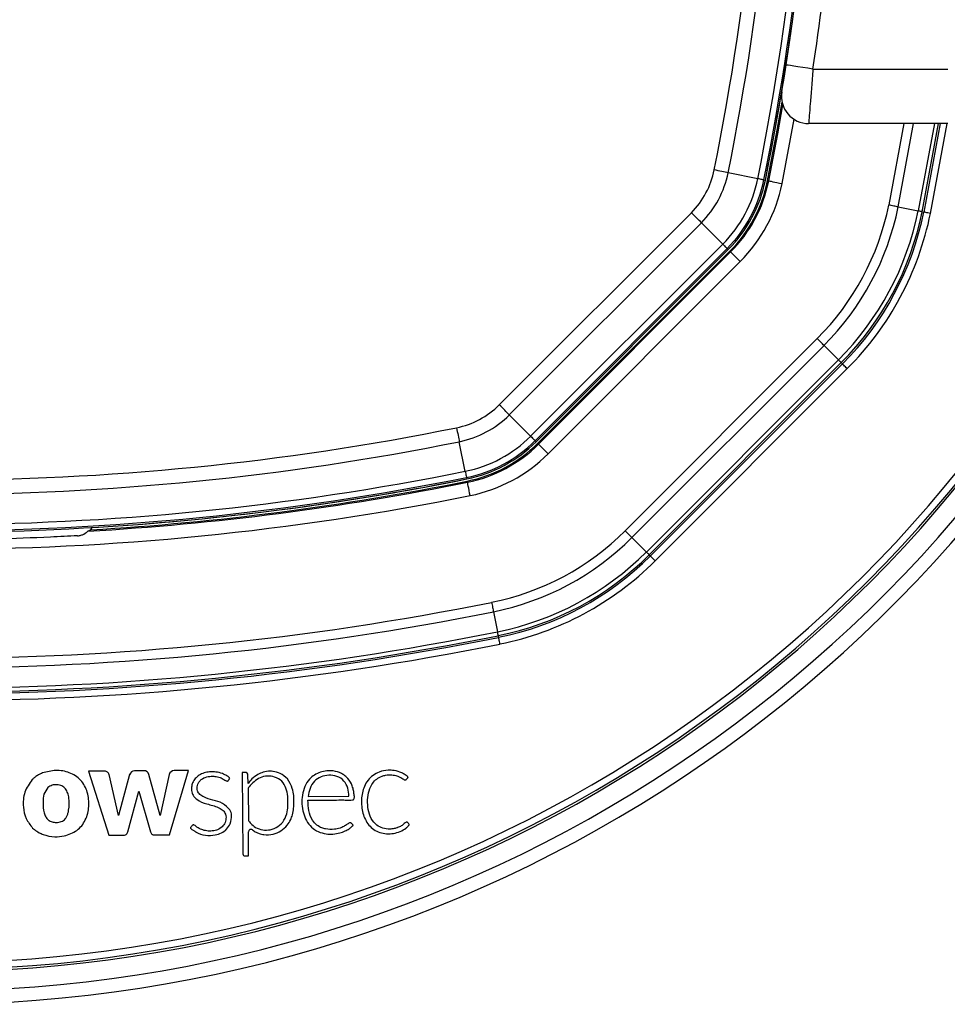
# Paper-space layout '4M DUO In Ground Anchor' of a CAD drawing. Header units: millimetres. Extents: x 20 to 26560, y 40 to 17993.
# Tile 61 of 89: x 9112 to 9248, y 13064 to 13209. Entities that reach past the tile are written whole.
import ezdxf

# ---------------------------------------------------------------- set-up
doc = ezdxf.new("R2010")
doc.units = ezdxf.units.MM

psp = doc.layouts.new('4M DUO In Ground Anchor')

# ---------------------------------------------------------------- linework, layer by layer
at = {"color": 7, "linetype": 'Continuous', "lineweight": 25, "ltscale": 2}
for p, q in [((9224.26, 13202.54), (9224.84, 13206.46)), ((9228.21, 13201.93), (9248.03, 13201.93)), ((9248.03, 13193.93), (9227.58, 13193.93)), ((9246.91, 13193.93), (9244.5, 13180.91)), ((9220.1, 13185.82), (9215.74, 13186.69)), ((9221, 13185.64), (9221.21, 13185.59)), ((9221.53, 13185.53), (9221.71, 13185.49)), ((9182.08, 13152.57), (9210.33, 13180.82)), ((9240.75, 13181.67), (9243.69, 13181.08)), ((9244.26, 13180.96), (9244.5, 13180.91)), ((9211.8, 13179.34), (9183.55, 13151.09)), ((9214.94, 13176.2), (9211.8, 13179.34)), ((9186.69, 13147.95), (9214.94, 13176.2)), ((9215.59, 13175.55), (9187.34, 13147.3)), ((9187.5, 13147.14), (9215.75, 13175.39)), ((9187.73, 13146.91), (9215.98, 13175.16)), ((9187.85, 13146.79), (9216.1, 13175.04)), ((9215.59, 13175.55), (9215.75, 13175.39)), ((9215.98, 13175.16), (9216.1, 13175.04)), ((9216.1, 13175.04), (9217.52, 13173.62)), ((9217.52, 13173.62), (9189.27, 13145.37)), ((9200.59, 13134.06), (9228.84, 13162.31)), ((9229.84, 13161.31), (9201.59, 13133.06)), ((9229.84, 13161.31), (9231.96, 13159.18)), ((9203.71, 13130.93), (9231.96, 13159.18)), ((9232.37, 13158.77), (9204.12, 13130.52)), ((9204.3, 13130.35), (9232.55, 13158.59)), ((9233.25, 13157.89), (9205, 13129.64)), ((9232.37, 13158.77), (9232.55, 13158.59)), ((9186.69, 13147.95), (9183.55, 13151.09)), ((9177.07, 13142.79), (9176.2, 13147.15)), ((9187.34, 13147.3), (9187.5, 13147.14)), ((9187.73, 13146.91), (9187.85, 13146.79)), ((9187.85, 13146.79), (9189.27, 13145.37)), ((9177.25, 13141.9), (9177.3, 13141.68)), ((9177.36, 13141.36), (9177.4, 13141.19)), ((9201.59, 13133.06), (9203.71, 13130.93)), ((9204.12, 13130.52), (9204.3, 13130.35)), ((9181.23, 13122.15), (9181.82, 13119.2)), ((9181.93, 13118.63), (9181.98, 13118.39)), ((9123.9, 13098.72), (9121.64, 13098.7)), ((9121.64, 13098.7), (9124.66, 13089.28)), ((9126.06, 13092.17), (9124.69, 13098.23)), ((9127.71, 13098.2), (9126.06, 13092.17)), ((9129.79, 13098.78), (9128.44, 13098.76)), ((9132.21, 13092.21), (9130.54, 13098.21)), ((9133.53, 13098.2), (9132.21, 13092.21)), ((9133.59, 13089.36), (9136.38, 13098.82)), ((9136.38, 13098.82), (9134.27, 13098.8)), ((9144.26, 13098.52), (9144.37, 13086.54)), ((9144.68, 13098.52), (9144.26, 13098.52)), ((9145.12, 13096.9), (9145.11, 13098.1)), ((9145.12, 13096.89), (9145.12, 13096.9)), ((9127.44, 13089.78), (9129.07, 13095.76)), ((9129.07, 13095.76), (9130.79, 13089.81)), ((9145.13, 13096), (9145.17, 13091.48)), ((9153.96, 13094.98), (9159.96, 13095.03)), ((9145.21, 13086.26), (9145.18, 13089.78)), ((9124.66, 13089.28), (9126.84, 13089.3)), ((9131.3, 13089.34), (9133.59, 13089.36)), ((9144.66, 13086.25), (9145.21, 13086.26))]:
    psp.add_line(p, q, dxfattribs=at)
at = {"color": 8, "linetype": 'Continuous', "lineweight": 25, "ltscale": 2}
for p, q in [((9223.67, 13185.1), (9225.45, 13194.55)), ((9241.59, 13193.93), (9239.36, 13181.95)), ((9240.75, 13181.67), (9243.02, 13193.93)), ((9246.07, 13193.93), (9243.69, 13181.08)), ((9244.26, 13180.96), (9246.66, 13193.93)), ((9245.48, 13180.71), (9247.93, 13193.93))]:
    psp.add_line(p, q, dxfattribs=at)
at = {"color": 7, "linetype": 'Continuous', "lineweight": 25, "ltscale": 2, "flags": 128}
for points in [[(9228.21, 13201.93), (9227.44, 13202.05), (9226.7, 13202.16), (9226.01, 13202.27), (9225.41, 13202.36), (9224.92, 13202.44), (9224.56, 13202.49), (9224.33, 13202.53), (9224.26, 13202.54)], [(9221.53, 13185.53), (9222.85, 13192.39), (9223.68, 13197.05)], [(9221.71, 13185.49), (9223.03, 13192.41), (9223.79, 13196.66)], [(9215.74, 13186.69), (9215.53, 13186.74), (9215.3, 13186.78), (9215.05, 13186.83), (9214.8, 13186.88), (9214.53, 13186.94), (9214.26, 13186.99), (9213.98, 13187.05), (9213.7, 13187.11)], [(9221, 13185.64), (9220.98, 13185.64), (9220.93, 13185.65), (9220.85, 13185.67), (9220.75, 13185.69), (9220.62, 13185.71), (9220.47, 13185.74), (9220.3, 13185.78), (9220.1, 13185.82)], [(9221.71, 13185.49), (9221.75, 13185.49), (9221.87, 13185.46), (9222.05, 13185.43), (9222.29, 13185.38), (9222.59, 13185.32), (9222.92, 13185.25), (9223.29, 13185.18), (9223.67, 13185.1)], [(9211.8, 13179.34), (9211.65, 13179.5), (9211.48, 13179.66), (9211.31, 13179.84), (9211.12, 13180.02), (9210.93, 13180.21), (9210.73, 13180.41), (9210.53, 13180.61), (9210.33, 13180.82)], [(9240.75, 13181.67), (9240.6, 13181.7), (9240.45, 13181.73), (9240.28, 13181.76), (9240.11, 13181.79), (9239.93, 13181.83), (9239.74, 13181.87), (9239.55, 13181.91), (9239.36, 13181.95)], [(9244.26, 13180.96), (9244.25, 13180.96), (9244.21, 13180.97), (9244.17, 13180.98), (9244.1, 13180.99), (9244.02, 13181.01), (9243.92, 13181.03), (9243.81, 13181.05), (9243.69, 13181.08)], [(9245.48, 13180.71), (9245.3, 13180.75), (9245.12, 13180.79), (9244.95, 13180.82), (9244.8, 13180.85), (9244.68, 13180.88), (9244.59, 13180.89), (9244.53, 13180.91), (9244.5, 13180.91)], [(9214.94, 13176.2), (9215.09, 13176.06), (9215.21, 13175.93), (9215.32, 13175.82), (9215.42, 13175.73), (9215.49, 13175.65), (9215.54, 13175.6), (9215.58, 13175.56), (9215.59, 13175.55)], [(9229.84, 13161.31), (9229.73, 13161.41), (9229.62, 13161.52), (9229.5, 13161.64), (9229.38, 13161.77), (9229.25, 13161.9), (9229.11, 13162.03), (9228.97, 13162.17), (9228.84, 13162.31)], [(9232.37, 13158.77), (9232.36, 13158.78), (9232.34, 13158.8), (9232.3, 13158.84), (9232.26, 13158.89), (9232.2, 13158.95), (9232.13, 13159.01), (9232.05, 13159.09), (9231.96, 13159.18)], [(9233.25, 13157.89), (9233.12, 13158.02), (9232.99, 13158.15), (9232.87, 13158.27), (9232.76, 13158.38), (9232.67, 13158.47), (9232.61, 13158.53), (9232.56, 13158.58), (9232.55, 13158.59)], [(9183.55, 13151.09), (9183.4, 13151.25), (9183.23, 13151.41), (9183.06, 13151.59), (9182.87, 13151.77), (9182.68, 13151.96), (9182.48, 13152.16), (9182.28, 13152.36), (9182.08, 13152.57)], [(9175.79, 13149.2), (9175.84, 13148.91), (9175.9, 13148.64), (9175.96, 13148.36), (9176.01, 13148.09), (9176.06, 13147.84), (9176.11, 13147.59), (9176.16, 13147.37), (9176.2, 13147.15)], [(9186.69, 13147.95), (9186.84, 13147.81), (9186.96, 13147.68), (9187.07, 13147.57), (9187.17, 13147.48), (9187.24, 13147.4), (9187.29, 13147.35), (9187.33, 13147.32), (9187.34, 13147.3)], [(9177.07, 13142.79), (9177.11, 13142.6), (9177.15, 13142.42), (9177.18, 13142.27), (9177.21, 13142.14), (9177.23, 13142.04), (9177.24, 13141.96), (9177.25, 13141.92), (9177.25, 13141.9)], [(9177.79, 13139.23), (9177.72, 13139.6), (9177.64, 13139.97), (9177.58, 13140.3), (9177.52, 13140.6), (9177.47, 13140.84), (9177.43, 13141.03), (9177.41, 13141.14), (9177.4, 13141.19)], [(9200.59, 13134.06), (9200.72, 13133.92), (9200.86, 13133.78), (9201, 13133.65), (9201.13, 13133.52), (9201.25, 13133.39), (9201.37, 13133.27), (9201.48, 13133.16), (9201.59, 13133.06)], [(9204.12, 13130.52), (9204.11, 13130.53), (9204.09, 13130.55), (9204.05, 13130.59), (9204.01, 13130.64), (9203.95, 13130.7), (9203.88, 13130.77), (9203.8, 13130.84), (9203.71, 13130.93)], [(9205, 13129.64), (9204.87, 13129.77), (9204.74, 13129.9), (9204.62, 13130.02), (9204.51, 13130.13), (9204.43, 13130.22), (9204.36, 13130.28), (9204.32, 13130.33), (9204.3, 13130.35)], [(9180.95, 13123.53), (9180.99, 13123.34), (9181.02, 13123.15), (9181.06, 13122.96), (9181.1, 13122.78), (9181.13, 13122.61), (9181.17, 13122.44), (9181.2, 13122.29), (9181.23, 13122.15)], [(9181.93, 13118.63), (9181.93, 13118.65), (9181.92, 13118.68), (9181.91, 13118.73), (9181.9, 13118.79), (9181.88, 13118.87), (9181.86, 13118.97), (9181.84, 13119.08), (9181.82, 13119.2)], [(9182.18, 13117.41), (9182.14, 13117.59), (9182.1, 13117.78), (9182.07, 13117.94), (9182.04, 13118.09), (9182.02, 13118.21), (9182, 13118.3), (9181.99, 13118.36), (9181.98, 13118.39)]]:
    psp.add_lwpolyline(points, dxfattribs=at)
at = {"color": 7, "linetype": 'Continuous', "lineweight": 25, "ltscale": 4}
for centre, radius, start, end in [((8829.06, 13264.43), 398.86, 348.6328, 11.3672), ((8829.06, 13264.43), 399.78, 348.6328, 11.3672), ((8829.06, 13264.43), 392.33, 348.6328, 11.3672), ((8829.06, 13264.43), 394.42, 348.6328, 11.3672), ((8829.06, 13264.43), 400, 348.6328, 358.6615), ((8828.86, 13263.07), 404, 351.2964, 357.0724), ((8829.06, 13264.43), 400, 348.6328, 355.8526), ((9227.58, 13197.93), 4, 170.7221, 270), ((9098.46, 13264.43), 200, 200.6403, 339.3597), ((9098.46, 13264.43), 198, 200.8585, 339.1415), ((9098.46, 13264.43), 195.21, 201.1709, 338.8291), ((9201.61, 13189.54), 12.33, 315, 348.6328), ((9201.61, 13189.54), 14.42, 315, 348.6328), ((9201.61, 13189.54), 18.86, 315, 348.6328), ((9201.61, 13189.54), 19.78, 315, 348.6328), ((9201.61, 13189.54), 20, 315, 348.6328), ((9201.61, 13189.54), 20.33, 315, 348.6328), ((9201.61, 13189.54), 20.5, 315, 348.6328), ((9201.61, 13189.54), 22.5, 315, 348.6328), ((9201.61, 13189.54), 38.51, 315, 348.6328), ((9201.61, 13189.54), 39.92, 315, 348.6328), ((9201.61, 13189.54), 42.92, 315, 348.6328), ((9201.61, 13189.54), 43.51, 315, 348.6328), ((9201.61, 13189.54), 43.76, 315, 348.6328), ((9201.61, 13189.54), 44.76, 315, 348.6328), ((9173.36, 13161.29), 12.33, 281.3672, 315), ((9173.36, 13161.29), 14.42, 281.3672, 315), ((9098.46, 13533.83), 392.33, 258.6328, 281.3672), ((9173.36, 13161.29), 18.86, 281.3672, 315), ((9098.46, 13533.83), 394.42, 258.6328, 281.3672), ((9173.36, 13161.29), 19.78, 281.3672, 315), ((9173.36, 13161.29), 20, 281.3672, 315), ((9173.36, 13161.29), 20.33, 281.3672, 315), ((9173.36, 13161.29), 20.5, 281.3672, 315), ((9173.36, 13161.29), 22.5, 281.3672, 315), ((9098.46, 13533.83), 399.78, 258.6328, 281.3672), ((9098.46, 13533.83), 398.86, 258.6328, 281.3672), ((9098.46, 13533.83), 400, 271.3385, 281.3672), ((9098.46, 13533.83), 400, 274.1474, 281.3672), ((9098.46, 13533.83), 400.5, 273.3052, 281.3672), ((9098.46, 13533.83), 400.33, 273.374, 281.3672), ((9098.46, 13533.83), 402.5, 258.6328, 281.3672), ((9119.95, 13135.41), 2.4, 329.6205, 338.5814), ((9173.36, 13161.29), 38.51, 281.3672, 315), ((9173.36, 13161.29), 39.92, 281.3672, 315), ((9173.36, 13161.29), 42.92, 281.3672, 315), ((9173.36, 13161.29), 43.51, 281.3672, 315), ((9173.36, 13161.29), 43.76, 281.3672, 315), ((9173.36, 13161.29), 44.76, 281.3672, 315), ((9098.46, 13533.83), 418.51, 258.6328, 281.3672), ((9098.46, 13533.83), 419.92, 258.6328, 281.3672), ((9098.46, 13533.83), 423.76, 258.6328, 281.3672), ((9098.46, 13533.83), 423.51, 258.6328, 281.3672), ((9098.46, 13533.83), 422.92, 258.6328, 281.3672), ((9098.46, 13533.83), 424.76, 258.6328, 281.3672), ((9116.52, 13094.21), 4.53, 117.806, 121.2072), ((9128.45, 13097.99), 0.769, 90.5, 164.715), ((9129.8, 13098.01), 0.766, 15.5361, 90.5), ((9134.28, 13098.04), 0.767, 90.5, 167.5348), ((9144.68, 13098.09), 0.431, 0.5, 90.5), ((9148.36, 13095.03), 3.68, 83.1808, 89.4949), ((9145.79, 13096), 0.662, 142.5879, 180.5), ((9116.38, 13093.38), 4.22, 225.8724, 230.6271), ((9145.56, 13089.78), 0.374, 54.5556, 180.5), ((9144.66, 13086.54), 0.288, 180.5, 270.5)]:
    psp.add_arc(centre, radius, start, end, dxfattribs=at)
at = {"color": 8, "linetype": 'Continuous', "lineweight": 25, "ltscale": 4}
for radius, start, end in [(194.87, 201.2097, 338.7903), (193.87, 201.3244, 338.6756)]:
    psp.add_arc((9098.46, 13264.43), radius, start, end, dxfattribs=at)
at = {"color": 7, "linetype": 'Continuous', "lineweight": 25, "ltscale": 2}
for points, knots in [([(9223.63, 13198.58), (9223.63, 13198.59), (9223.64, 13198.64), (9223.71, 13199.1), (9223.86, 13199.99), (9224.05, 13201.19), (9224.19, 13202.09), (9224.26, 13202.54)], [0, 0, 0, 0, 0.133328, 0.348529, 0.565613, 0.783043, 1, 1, 1, 1]), ([(9228.21, 13201.93), (9228.14, 13201.02), (9228, 13199.21), (9227.81, 13196.79), (9227.66, 13194.98), (9227.59, 13194.06), (9227.58, 13193.97), (9227.58, 13193.93)], [0, 0, 0, 0, 0.217102, 0.434578, 0.651617, 0.866742, 1, 1, 1, 1]), ([(9120.06, 13133.31), (9118.73, 13133.25), (9112.07, 13132.91), (9097.66, 13132.53), (9084.59, 13133.02), (9076.86, 13133.31)], [0, 0, 0, 0, 0.0925425, 0.4627818, 1, 1, 1, 1]), ([(9120.06, 13133.31), (9120.23, 13133.34), (9120.56, 13133.38), (9121, 13133.57), (9121.31, 13133.78), (9121.5, 13133.95), (9121.53, 13133.98), (9121.55, 13134)], [0, 0, 0, 0, 0.207428, 0.415131, 0.616885, 0.807813, 1, 1, 1, 1]), ([(9122.02, 13134.2), (9121.95, 13134.17), (9121.81, 13134.1), (9121.64, 13134.03), (9121.55, 13134)], [0, 0, 0, 0, 0.465521, 1, 1, 1, 1]), ([(9114.9, 13098.45), (9114.8, 13098.41), (9114.63, 13098.34), (9114.47, 13098.26), (9114.4, 13098.22)], [0, 0, 0, 0, 0.5639595, 1, 1, 1, 1]), ([(9118.09, 13089.18), (9118.74, 13089.4), (9120.03, 13089.83), (9121.34, 13091.51), (9121.81, 13093.53), (9121.61, 13095.61), (9120.64, 13097.49), (9118.88, 13098.61), (9116.85, 13098.94), (9115.55, 13098.61), (9114.9, 13098.45)], [0, 0, 0, 0, 0.1251146, 0.2479077, 0.3752354, 0.5042064, 0.628862, 0.7523585, 0.8761737, 1, 1, 1, 1]), ([(9124.69, 13098.23), (9124.67, 13098.27), (9124.64, 13098.35), (9124.53, 13098.49), (9124.37, 13098.62), (9124.14, 13098.7), (9123.98, 13098.71), (9123.9, 13098.72)], [0, 0, 0, 0, 0.123452, 0.278124, 0.52021, 0.74651, 1, 1, 1, 1]), ([(9142.24, 13097.37), (9142.31, 13097.45), (9142.38, 13097.54), (9142.42, 13097.65), (9142.42, 13097.67), (9142.41, 13097.7), (9142.38, 13097.74), (9142.26, 13097.87), (9141.91, 13098.07), (9141.29, 13098.42), (9140.47, 13098.6), (9139.62, 13098.63), (9138.85, 13098.53), (9138.09, 13098.25), (9137.46, 13097.79), (9137.02, 13097.19), (9136.81, 13096.53), (9136.78, 13095.83), (9137.02, 13095.12), (9137.77, 13094.33), (9139.11, 13093.85), (9140.43, 13093.55), (9141.33, 13093.06), (9141.82, 13092.53), (9141.94, 13091.75), (9141.71, 13090.97), (9141.18, 13090.36), (9140.47, 13089.99), (9139.67, 13089.87), (9138.87, 13089.93), (9138.11, 13090.18), (9137.58, 13090.5), (9137.28, 13090.75), (9137.14, 13090.8), (9137.05, 13090.81), (9136.94, 13090.77), (9136.84, 13090.67), (9136.77, 13090.53), (9136.7, 13090.43), (9136.65, 13090.38), (9136.65, 13090.35), (9136.65, 13090.34), (9136.65, 13090.33), (9136.68, 13090.3), (9136.75, 13090.24), (9136.94, 13090.11), (9137.15, 13089.95), (9137.34, 13089.84), (9137.42, 13089.79), (9137.46, 13089.77), (9137.48, 13089.76), (9137.49, 13089.75), (9137.49, 13089.75), (9137.49, 13089.75), (9137.49, 13089.75), (9137.49, 13089.75), (9137.9, 13089.5), (9138.85, 13089.24), (9140.15, 13089.24), (9141.22, 13089.58), (9142.03, 13090.13), (9142.34, 13090.7), (9142.49, 13090.99)], [0, 0, 0, 0, 0.01083, 0.011531, 0.012128, 0.013053, 0.015074, 0.017741, 0.031484, 0.057491, 0.093685, 0.119116, 0.147632, 0.17581, 0.203923, 0.229782, 0.253462, 0.2769, 0.303156, 0.330977, 0.388895, 0.451524, 0.474829, 0.496939, 0.525669, 0.553885, 0.580986, 0.608862, 0.637538, 0.665566, 0.693487, 0.721769, 0.731252, 0.7343, 0.737326, 0.740634, 0.746241, 0.75215, 0.757085, 0.759327, 0.75961, 0.759871, 0.760301, 0.760869, 0.764203, 0.770617, 0.785221, 0.791648, 0.794477, 0.795722, 0.79627, 0.79651, 0.796616, 0.796663, 0.796684, 0.796693, 0.7967, 0.84692, 0.89887, 0.932722, 0.965787, 1, 1, 1, 1]), ([(9146.58, 13098.23), (9146.27, 13098.02), (9145.71, 13097.65), (9145.3, 13097.12), (9145.12, 13096.89)], [0, 0, 0, 0, 0.556875, 1, 1, 1, 1]), ([(9148.39, 13098.71), (9148.03, 13098.68), (9147.4, 13098.63), (9146.83, 13098.35), (9146.58, 13098.23)], [0, 0, 0, 0, 0.558315, 1, 1, 1, 1]), ([(9150.92, 13097.57), (9150.58, 13097.88), (9149.96, 13098.43), (9149.15, 13098.61), (9148.79, 13098.68)], [0, 0, 0, 0, 0.556757, 1, 1, 1, 1]), ([(9153.92, 13094.43), (9153.94, 13094.43), (9153.97, 13094.43), (9154, 13094.43), (9154.02, 13094.43), (9154.02, 13094.43), (9154.03, 13094.43), (9154.03, 13094.43), (9154.03, 13094.43), (9154.03, 13094.43), (9154.03, 13094.43), (9154.03, 13094.43), (9154.65, 13094.43), (9155.89, 13094.45), (9157.62, 13094.45), (9159, 13094.49), (9159.9, 13094.44), (9160.36, 13094.47), (9160.57, 13094.49), (9160.65, 13094.54), (9160.73, 13094.63), (9160.76, 13094.78), (9160.77, 13095.01), (9160.71, 13095.37), (9160.65, 13095.9), (9160.42, 13096.72), (9159.98, 13097.47), (9159.38, 13098.05), (9158.69, 13098.5), (9157.46, 13098.87), (9155.73, 13098.7), (9153.84, 13097.53), (9152.92, 13095.18), (9153.06, 13093), (9153.67, 13091.42), (9154.41, 13090.46), (9155.42, 13089.74), (9156.21, 13089.57), (9156.62, 13089.48)], [0, 0, 0, 0, 0.0022778, 0.00328, 0.003721, 0.003915, 0.0040004, 0.004038, 0.0040545, 0.0040617, 0.004065, 0.0040664, 0.0040675, 0.0748783, 0.1456892, 0.1999428, 0.2323335, 0.2483307, 0.2525712, 0.2558753, 0.2590766, 0.2656948, 0.2732395, 0.2849482, 0.3069046, 0.3337077, 0.3818441, 0.4043595, 0.4271405, 0.475188, 0.547705, 0.6194583, 0.7172185, 0.8161622, 0.863066, 0.9081999, 0.9530454, 1, 1, 1, 1]), ([(9159.96, 13095.03), (9159.93, 13095.43), (9159.87, 13096.23), (9159.28, 13097.33), (9158.23, 13098.03), (9157.01, 13098.18), (9155.83, 13097.95), (9154.81, 13097.27), (9154.17, 13096.2), (9154.03, 13095.39), (9153.96, 13094.98)], [0, 0, 0, 0, 0.124213, 0.247776, 0.374538, 0.501893, 0.623019, 0.743733, 0.871569, 1, 1, 1, 1]), ([(9168.44, 13097.51), (9168.49, 13097.59), (9168.56, 13097.68), (9168.63, 13097.77), (9168.65, 13097.79), (9168.65, 13097.8), (9168.65, 13097.81), (9168.64, 13097.83), (9168.6, 13097.88), (9168.5, 13098.03), (9168.25, 13098.15), (9167.99, 13098.33), (9167.47, 13098.6), (9166.71, 13098.83), (9165.57, 13098.87), (9164.49, 13098.68), (9163.48, 13098.13), (9162.72, 13097.39), (9162.05, 13096.2), (9161.72, 13094.53), (9161.87, 13092.85), (9162.34, 13091.6), (9162.87, 13090.77), (9163.6, 13090.09), (9164.5, 13089.66), (9165.5, 13089.48), (9166.52, 13089.53), (9167.51, 13089.81), (9168.23, 13090.22), (9168.63, 13090.57), (9168.77, 13090.73), (9168.82, 13090.78), (9168.83, 13090.8), (9168.83, 13090.83), (9168.82, 13090.85), (9168.82, 13090.87), (9168.81, 13090.89)], [0, 0, 0, 0, 0.0138, 0.01631, 0.016862, 0.017297, 0.017788, 0.018454, 0.020081, 0.026141, 0.044837, 0.05882, 0.072542, 0.129721, 0.171602, 0.236719, 0.286435, 0.336148, 0.387409, 0.481555, 0.579331, 0.627313, 0.67415, 0.720688, 0.769122, 0.817332, 0.866731, 0.916036, 0.964251, 0.986047, 0.993383, 0.994808, 0.995814, 0.996801, 0.998078, 1, 1, 1, 1]), ([(9168.81, 13090.89), (9168.79, 13090.93), (9168.73, 13091.03), (9168.63, 13091.12), (9168.54, 13091.19), (9168.47, 13091.22), (9168.4, 13091.21), (9168.18, 13091.13), (9167.91, 13090.79), (9167.48, 13090.57), (9167.17, 13090.43), (9166.87, 13090.32), (9166.41, 13090.21), (9165.63, 13090.17), (9164.71, 13090.37), (9163.72, 13090.96), (9163.01, 13092.06), (9162.61, 13093.86), (9162.73, 13095.61), (9163.43, 13096.95), (9164.03, 13097.6), (9164.72, 13097.97), (9165.47, 13098.16), (9166.22, 13098.2), (9166.93, 13098.06), (9167.52, 13097.83), (9167.86, 13097.61), (9168.1, 13097.45), (9168.2, 13097.41), (9168.29, 13097.41), (9168.37, 13097.45), (9168.41, 13097.49), (9168.44, 13097.51)], [0, 0, 0, 0, 0.008623, 0.018953, 0.02374, 0.027842, 0.031655, 0.035641, 0.067719, 0.101679, 0.119259, 0.12583, 0.156242, 0.20015, 0.258125, 0.315789, 0.394169, 0.474602, 0.631312, 0.681431, 0.730795, 0.78158, 0.812629, 0.864562, 0.909188, 0.93568, 0.971569, 0.978811, 0.985365, 0.989607, 0.994273, 1, 1, 1, 1]), ([(9113.38, 13097.47), (9112.96, 13096.88), (9112.1, 13095.68), (9111.98, 13093.58), (9112.37, 13091.7), (9113.09, 13090.8), (9113.44, 13090.35)], [0, 0, 0, 0, 0.274692, 0.559989, 0.783639, 1, 1, 1, 1]), ([(9114.17, 13098.09), (9114.01, 13097.99), (9113.73, 13097.8), (9113.48, 13097.57), (9113.38, 13097.47)], [0, 0, 0, 0, 0.561212, 1, 1, 1, 1]), ([(9116.93, 13091.16), (9117.17, 13091.18), (9117.66, 13091.23), (9118.21, 13091.61), (9118.5, 13092.08), (9118.65, 13092.51), (9118.83, 13093.4), (9118.87, 13094.42), (9118.63, 13095.48), (9118.32, 13096.13), (9117.75, 13096.58), (9117.04, 13096.75), (9116.29, 13096.7), (9115.89, 13096.44), (9115.69, 13096.31)], [0, 0, 0, 0, 0.081417, 0.162241, 0.213218, 0.264534, 0.315639, 0.520135, 0.601385, 0.678843, 0.757651, 0.838975, 0.920888, 1, 1, 1, 1]), ([(9142.46, 13093.02), (9142.12, 13093.37), (9141.42, 13094.09), (9139.97, 13094.46), (9138.81, 13094.77), (9138.02, 13095.25), (9137.68, 13095.74), (9137.61, 13096.22), (9137.66, 13096.62), (9137.82, 13097), (9138.17, 13097.46), (9138.82, 13097.85), (9139.65, 13097.99), (9140.34, 13097.95), (9140.93, 13097.81), (9141.44, 13097.6), (9141.79, 13097.3), (9142.03, 13097.25), (9142.1, 13097.25), (9142.16, 13097.28), (9142.21, 13097.32), (9142.23, 13097.35), (9142.24, 13097.37)], [0, 0, 0, 0, 0.124778, 0.249542, 0.369694, 0.4284, 0.481225, 0.514871, 0.548894, 0.583538, 0.618609, 0.693311, 0.768512, 0.83041, 0.866112, 0.922934, 0.969974, 0.977732, 0.984778, 0.989398, 0.994335, 1, 1, 1, 1]), ([(9145.17, 13091.48), (9145.29, 13091.32), (9145.58, 13090.92), (9146.27, 13090.36), (9147.27, 13090.01), (9148.43, 13090.05), (9149.59, 13090.49), (9150.49, 13091.46), (9150.92, 13092.64), (9151.04, 13094.24), (9150.94, 13095.83), (9150.16, 13097.31), (9149.09, 13097.91), (9147.96, 13098.06), (9146.52, 13097.73), (9145.77, 13096.93), (9145.27, 13096.4)], [0, 0, 0, 0, 0.034153, 0.084197, 0.146831, 0.209046, 0.277499, 0.350173, 0.426188, 0.485064, 0.622089, 0.689836, 0.758159, 0.819725, 0.880121, 1, 1, 1, 1]), ([(9151.88, 13094.04), (9151.87, 13094.77), (9151.84, 13096.03), (9151.2, 13097.11), (9150.92, 13097.57)], [0, 0, 0, 0, 0.5717197, 1, 1, 1, 1]), ([(9115.69, 13096.31), (9115.46, 13096), (9114.99, 13095.35), (9114.95, 13094), (9115.01, 13092.87), (9115.33, 13091.99), (9115.72, 13091.49), (9116.3, 13091.2), (9116.72, 13091.18), (9116.93, 13091.16)], [0, 0, 0, 0, 0.177979, 0.367098, 0.611567, 0.706367, 0.804228, 0.900755, 1, 1, 1, 1]), ([(9151.65, 13092.29), (9151.72, 13092.61), (9151.85, 13093.19), (9151.87, 13093.78), (9151.88, 13094.04)], [0, 0, 0, 0, 0.553977, 1, 1, 1, 1]), ([(9156.62, 13089.48), (9156.95, 13089.46), (9157.62, 13089.42), (9158.56, 13089.6), (9159.35, 13089.87), (9159.88, 13090.15), (9160.2, 13090.38), (9160.37, 13090.53), (9160.49, 13090.64), (9160.55, 13090.71), (9160.57, 13090.74), (9160.58, 13090.76), (9160.57, 13090.78), (9160.56, 13090.8), (9160.48, 13090.86), (9160.43, 13090.96), (9160.34, 13091.05), (9160.25, 13091.12), (9160.1, 13091.12), (9159.91, 13091.05), (9159.62, 13090.84), (9159.21, 13090.56), (9158.57, 13090.3), (9157.68, 13090.1), (9156.76, 13090.13), (9155.9, 13090.37), (9155.19, 13090.77), (9154.45, 13091.62), (9154, 13092.91), (9153.95, 13093.92), (9153.92, 13094.43)], [0, 0, 0, 0, 0.0707811, 0.1417782, 0.2011488, 0.2480871, 0.2665079, 0.284869, 0.2967332, 0.3021902, 0.3037849, 0.3049722, 0.3060246, 0.3072575, 0.3111006, 0.3266856, 0.3300875, 0.3386591, 0.3488658, 0.3604426, 0.381058, 0.4247693, 0.4664147, 0.5268758, 0.6175098, 0.6574914, 0.7165996, 0.7865663, 0.8925859, 1, 1, 1, 1]), ([(9142.49, 13090.99), (9142.6, 13091.39), (9142.74, 13091.94), (9142.64, 13092.64), (9142.52, 13092.9), (9142.46, 13093.02)], [0, 0, 0, 0, 0.599204, 0.809029, 1, 1, 1, 1]), ([(9150.89, 13090.75), (9151.07, 13091.02), (9151.4, 13091.5), (9151.58, 13092.05), (9151.65, 13092.29)], [0, 0, 0, 0, 0.561456, 1, 1, 1, 1]), ([(9113.7, 13090.12), (9113.92, 13089.96), (9114.32, 13089.67), (9114.77, 13089.48), (9114.97, 13089.39)], [0, 0, 0, 0, 0.558524, 1, 1, 1, 1]), ([(9126.84, 13089.3), (9126.92, 13089.31), (9127.07, 13089.32), (9127.26, 13089.44), (9127.38, 13089.6), (9127.42, 13089.72), (9127.44, 13089.78)], [0, 0, 0, 0, 0.286326, 0.544848, 0.757774, 1, 1, 1, 1]), ([(9130.79, 13089.81), (9130.81, 13089.74), (9130.85, 13089.6), (9130.97, 13089.45), (9131.13, 13089.35), (9131.24, 13089.35), (9131.3, 13089.34)], [0, 0, 0, 0, 0.3001063, 0.5583434, 0.7630842, 1, 1, 1, 1]), ([(9145.77, 13090.09), (9145.95, 13089.96), (9146.26, 13089.74), (9146.83, 13089.49), (9147.67, 13089.32), (9148.8, 13089.35), (9150.01, 13089.87), (9150.6, 13090.46), (9150.89, 13090.75)], [0, 0, 0, 0, 0.116144, 0.197588, 0.324338, 0.564652, 0.784003, 1, 1, 1, 1]), ([(9114.97, 13089.39), (9115.55, 13089.24), (9116.57, 13088.95), (9117.62, 13089.11), (9118.09, 13089.18)], [0, 0, 0, 0, 0.556174, 1, 1, 1, 1])]:
    psp.add_open_spline(points, degree=3, knots=knots, dxfattribs=at)

doc.saveas('drawing.dxf')
